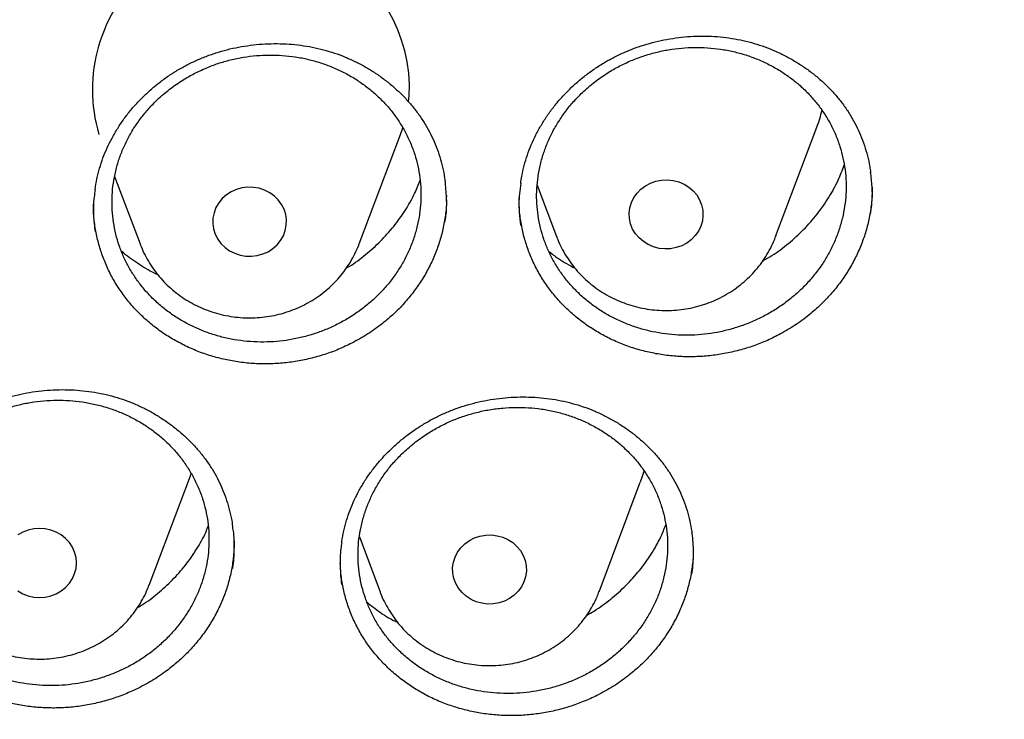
# Model space of a CAD drawing. Header units: millimetres. Extents: x 8 to 1233, y 12 to 1462.
# Tile 53 of 127: x 469.72 to 480.4, y 1263.92 to 1271.51. Entities that reach past the tile are written whole.
import ezdxf

# ---------------------------------------------------------------- set-up
doc = ezdxf.new("R2010")
doc.units = ezdxf.units.MM

msp = doc.modelspace()

# ---------------------------------------------------------------- linework, layer by layer
at = {"color": 7, "linetype": 'Continuous', "lineweight": 30}
for p, q in [((473.403, 1269.08), (473.85, 1270.268)), ((477.92, 1269.159), (478.367, 1270.348)), ((470.751, 1269.813), (471.027, 1269.08)), ((475.334, 1269.717), (475.544, 1269.159)), ((474.35, 1269.605), (474.35, 1269.592)), ((477.92, 1269.159), (477.916, 1269.149)), ((471.125, 1265.377), (471.572, 1266.565)), ((471.572, 1266.565), (471.581, 1266.591)), ((476.005, 1265.306), (476.452, 1266.494)), ((473.405, 1265.901), (473.629, 1265.306))]:
    msp.add_line(p, q, dxfattribs=at)
at = {"color": 7, "linetype": 'Continuous', "lineweight": 30, "flags": 128}
for points in [[(473.938, 1270.627), (473.944, 1270.688), (473.949, 1270.809)], [(473.85, 1270.268), (473.872, 1270.33), (473.877, 1270.344)], [(477.108, 1269.272), (477.082, 1269.219), (477.047, 1269.17), (477.005, 1269.126), (476.956, 1269.09), (476.901, 1269.061), (476.842, 1269.04), (476.781, 1269.028), (476.718, 1269.026), (476.656, 1269.032), (476.595, 1269.048), (476.538, 1269.073), (476.486, 1269.105), (476.439, 1269.145), (476.4, 1269.191), (476.369, 1269.242), (476.347, 1269.297), (476.335, 1269.355), (476.332, 1269.414), (476.339, 1269.472), (476.356, 1269.529), (476.382, 1269.583), (476.417, 1269.632), (476.459, 1269.675), (476.508, 1269.712), (476.563, 1269.741), (476.622, 1269.762), (476.683, 1269.773), (476.746, 1269.776), (476.808, 1269.769), (476.869, 1269.753), (476.926, 1269.729), (476.978, 1269.697), (477.024, 1269.657), (477.064, 1269.611), (477.094, 1269.559), (477.116, 1269.504), (477.129, 1269.447), (477.132, 1269.388), (477.125, 1269.329), (477.108, 1269.272)], [(471.85, 1269.474), (471.829, 1269.418), (471.817, 1269.36), (471.816, 1269.301), (471.824, 1269.243), (471.842, 1269.187), (471.869, 1269.133), (471.904, 1269.085), (471.948, 1269.042), (471.997, 1269.006), (472.053, 1268.978), (472.112, 1268.959), (472.173, 1268.948), (472.236, 1268.946), (472.298, 1268.954), (472.359, 1268.971), (472.415, 1268.996), (472.467, 1269.029), (472.512, 1269.07), (472.551, 1269.117), (472.581, 1269.168), (472.602, 1269.224), (472.613, 1269.282), (472.615, 1269.341), (472.606, 1269.399), (472.589, 1269.456), (472.562, 1269.509), (472.526, 1269.557), (472.483, 1269.6), (472.433, 1269.636), (472.378, 1269.664), (472.319, 1269.684), (472.257, 1269.694), (472.194, 1269.696), (472.132, 1269.688), (472.072, 1269.671), (472.015, 1269.646), (471.963, 1269.613), (471.918, 1269.572), (471.88, 1269.525), (471.85, 1269.474)], [(476.493, 1266.62), (476.474, 1266.556), (476.452, 1266.494)], [(469.701, 1265.315), (469.755, 1265.284), (469.813, 1265.261), (469.874, 1265.247), (469.937, 1265.243), (469.999, 1265.247), (470.06, 1265.261), (470.118, 1265.284), (470.172, 1265.315), (470.219, 1265.353), (470.26, 1265.398), (470.293, 1265.448), (470.317, 1265.502), (470.332, 1265.559), (470.337, 1265.618), (470.332, 1265.677), (470.317, 1265.734), (470.293, 1265.789), (470.26, 1265.839), (470.219, 1265.884), (470.172, 1265.922), (470.118, 1265.953), (470.06, 1265.975), (469.999, 1265.989), (469.937, 1265.993), (469.874, 1265.989), (469.813, 1265.975), (469.755, 1265.953), (469.701, 1265.922)], [(475.163, 1265.36), (475.127, 1265.311), (475.084, 1265.268), (475.034, 1265.232), (474.979, 1265.204), (474.92, 1265.185), (474.858, 1265.174), (474.796, 1265.172), (474.733, 1265.18), (474.673, 1265.197), (474.617, 1265.222), (474.565, 1265.256), (474.519, 1265.296), (474.481, 1265.343), (474.451, 1265.395), (474.43, 1265.45), (474.419, 1265.508), (474.417, 1265.567), (474.425, 1265.625), (474.443, 1265.682), (474.47, 1265.735), (474.506, 1265.783), (474.549, 1265.826), (474.599, 1265.862), (474.654, 1265.89), (474.713, 1265.91), (474.775, 1265.92), (474.838, 1265.922), (474.9, 1265.914), (474.96, 1265.898), (475.017, 1265.872), (475.068, 1265.839), (475.114, 1265.798), (475.152, 1265.752), (475.182, 1265.7), (475.203, 1265.644), (475.214, 1265.586), (475.216, 1265.528), (475.208, 1265.469), (475.19, 1265.413), (475.163, 1265.36)]]:
    msp.add_lwpolyline(points, dxfattribs=at)
at = {"color": 7, "linetype": 'Continuous', "lineweight": 30}
for centre, radius, start, end in [((472.23, 1270.752), 1.72, 1.9004, 196.3605), ((476.917, 1270.893), 1.549, 339.3726, 346.5357)]:
    msp.add_arc(centre, radius, start, end, dxfattribs=at)
for points, knots in [([(417.449, 1280.838), (417.446, 1280.803), (417.442, 1280.732), (417.435, 1280.615), (417.429, 1280.49), (417.421, 1280.359), (417.412, 1280.218), (417.405, 1280.067), (417.396, 1279.888), (417.387, 1279.679), (417.379, 1279.439), (417.372, 1279.15), (417.367, 1278.808), (417.366, 1278.409), (417.37, 1277.982), (417.383, 1277.493), (417.406, 1276.951), (417.442, 1276.366), (417.489, 1275.778), (417.547, 1275.193), (417.617, 1274.61), (417.711, 1273.929), (417.837, 1273.152), (418.004, 1272.282), (418.156, 1271.593), (418.279, 1271.082), (418.364, 1270.747), (418.452, 1270.418), (418.539, 1270.103), (418.623, 1269.811), (418.701, 1269.546), (418.775, 1269.307), (418.842, 1269.095), (418.902, 1268.908), (418.955, 1268.748), (419, 1268.613), (419.036, 1268.505), (419.067, 1268.416), (419.096, 1268.33), (419.131, 1268.231), (419.173, 1268.112), (419.227, 1267.962), (419.293, 1267.778), (419.375, 1267.559), (419.469, 1267.311), (419.578, 1267.034), (419.699, 1266.733), (419.829, 1266.419), (420.043, 1265.92), (420.345, 1265.253), (420.733, 1264.458), (421.119, 1263.718), (421.5, 1263.031), (421.892, 1262.362), (422.333, 1261.648), (422.831, 1260.888), (423.393, 1260.084), (423.98, 1259.296), (424.516, 1258.618), (424.997, 1258.039), (425.419, 1257.551), (425.864, 1257.056), (426.333, 1256.555), (426.792, 1256.085), (427.237, 1255.646), (427.665, 1255.238), (428.111, 1254.829), (428.572, 1254.42), (428.987, 1254.066), (429.341, 1253.773), (429.623, 1253.544), (429.887, 1253.335), (430.131, 1253.145), (430.356, 1252.973), (430.568, 1252.813), (430.765, 1252.667), (430.945, 1252.536), (431.081, 1252.438), (431.177, 1252.369), (431.235, 1252.328), (431.285, 1252.292), (431.341, 1252.253), (431.417, 1252.199), (431.517, 1252.13), (431.639, 1252.045), (431.785, 1251.945), (431.952, 1251.831), (432.232, 1251.644), (432.62, 1251.391), (433.116, 1251.079), (433.626, 1250.769), (434.149, 1250.464), (434.686, 1250.162), (435.271, 1249.848), (435.906, 1249.522), (436.592, 1249.187), (437.291, 1248.865), (438.063, 1248.529), (438.902, 1248.189), (439.807, 1247.849), (440.706, 1247.539), (441.599, 1247.257), (442.485, 1247.002), (443.362, 1246.773), (444.234, 1246.567), (445.148, 1246.375), (446.108, 1246.199), (447.115, 1246.042), (448.127, 1245.913), (449.142, 1245.812), (450.16, 1245.739), (451.179, 1245.694), (452.2, 1245.677), (453.22, 1245.688), (454.24, 1245.728), (455.258, 1245.796), (456.274, 1245.891), (457.287, 1246.015), (458.298, 1246.166), (459.301, 1246.345), (460.295, 1246.55), (461.281, 1246.782), (462.264, 1247.042), (463.173, 1247.31), (464.009, 1247.579), (464.779, 1247.845), (465.553, 1248.134), (466.339, 1248.447), (467.137, 1248.788), (467.945, 1249.156), (468.757, 1249.552), (469.573, 1249.975), (470.234, 1250.34), (470.737, 1250.631), (471.075, 1250.831), (471.393, 1251.024), (471.688, 1251.207), (471.96, 1251.38), (472.211, 1251.541), (472.439, 1251.692), (472.647, 1251.831), (472.831, 1251.956), (472.992, 1252.066), (473.13, 1252.162), (473.249, 1252.246), (473.344, 1252.313), (473.426, 1252.372), (473.508, 1252.43), (473.604, 1252.499), (473.726, 1252.588), (473.876, 1252.698), (474.053, 1252.829), (474.248, 1252.976), (474.453, 1253.133), (474.664, 1253.297), (474.942, 1253.516), (475.288, 1253.795), (475.705, 1254.143), (476.137, 1254.516), (476.583, 1254.914), (477.042, 1255.339), (477.465, 1255.746), (477.85, 1256.129), (478.19, 1256.477), (478.52, 1256.825), (478.835, 1257.167), (479.134, 1257.499), (479.431, 1257.84), (479.726, 1258.187), (480.017, 1258.539), (480.287, 1258.875), (480.539, 1259.197), (480.773, 1259.504), (480.99, 1259.795), (481.189, 1260.067), (481.376, 1260.329), (481.562, 1260.594), (481.757, 1260.879), (481.965, 1261.189), (482.184, 1261.524), (482.414, 1261.887), (482.654, 1262.276), (482.903, 1262.693), (483.139, 1263.104), (483.362, 1263.505), (483.571, 1263.892), (483.781, 1264.294), (483.984, 1264.698), (484.192, 1265.127), (484.399, 1265.57), (484.602, 1266.024), (484.784, 1266.45), (484.948, 1266.848), (485.094, 1267.216), (485.224, 1267.555), (485.32, 1267.815), (485.387, 1268), (485.428, 1268.114), (485.462, 1268.21), (485.488, 1268.287), (485.51, 1268.348), (485.531, 1268.41), (485.557, 1268.486), (485.592, 1268.587), (485.633, 1268.712), (485.691, 1268.885), (485.761, 1269.104), (485.844, 1269.367), (485.929, 1269.647), (486.016, 1269.943), (486.108, 1270.269), (486.204, 1270.625), (486.304, 1271.013), (486.403, 1271.422), (486.501, 1271.851), (486.597, 1272.302), (486.69, 1272.773), (486.78, 1273.263), (486.874, 1273.838), (486.967, 1274.483), (487.052, 1275.186), (487.119, 1275.866), (487.169, 1276.523), (487.204, 1277.158), (487.226, 1277.768), (487.234, 1278.284), (487.234, 1278.709), (487.23, 1279.05), (487.222, 1279.377), (487.213, 1279.685), (487.201, 1279.968), (487.189, 1280.223), (487.177, 1280.45), (487.164, 1280.652), (487.155, 1280.779), (487.151, 1280.838)], [0, 0, 0, 0, 0.000951, 0.00193, 0.003036, 0.004253, 0.00557, 0.006974, 0.008466, 0.010552, 0.012788, 0.015174, 0.018604, 0.022304, 0.026272, 0.03051, 0.035893, 0.041374, 0.046842, 0.052297, 0.05774, 0.063171, 0.071403, 0.079606, 0.08778, 0.090983, 0.094182, 0.097376, 0.100428, 0.103231, 0.105785, 0.10809, 0.110147, 0.111955, 0.113514, 0.114824, 0.115886, 0.11666, 0.117435, 0.118394, 0.119556, 0.120935, 0.1228, 0.124954, 0.127398, 0.13013, 0.133153, 0.136345, 0.139516, 0.148103, 0.156499, 0.163834, 0.171017, 0.178053, 0.185051, 0.193961, 0.202877, 0.211797, 0.220722, 0.226386, 0.232222, 0.238233, 0.244421, 0.250785, 0.255992, 0.261311, 0.266742, 0.272285, 0.27791, 0.281398, 0.284646, 0.287656, 0.290428, 0.29296, 0.295254, 0.297539, 0.299525, 0.301212, 0.30203, 0.302668, 0.303133, 0.303663, 0.304513, 0.305603, 0.306931, 0.308499, 0.310306, 0.312352, 0.317473, 0.322688, 0.327986, 0.333366, 0.338829, 0.344373, 0.351014, 0.357768, 0.364616, 0.371408, 0.380055, 0.388561, 0.396927, 0.405153, 0.413239, 0.421184, 0.429005, 0.436806, 0.445722, 0.454637, 0.463552, 0.472466, 0.481381, 0.490295, 0.499209, 0.508124, 0.517038, 0.525953, 0.534867, 0.543782, 0.552713, 0.561687, 0.570523, 0.5794, 0.588317, 0.597276, 0.604345, 0.611477, 0.618749, 0.626162, 0.633856, 0.641696, 0.649684, 0.657818, 0.6661, 0.66977, 0.673275, 0.676573, 0.679664, 0.682548, 0.68518, 0.687612, 0.689845, 0.691879, 0.693551, 0.69506, 0.69637, 0.697452, 0.698185, 0.699064, 0.700127, 0.701374, 0.703099, 0.705086, 0.707304, 0.709618, 0.712011, 0.714483, 0.719094, 0.723957, 0.729073, 0.73444, 0.74006, 0.745932, 0.750271, 0.754723, 0.759079, 0.763274, 0.767308, 0.77118, 0.775537, 0.779669, 0.783577, 0.787261, 0.790789, 0.794084, 0.797145, 0.799974, 0.80285, 0.805987, 0.809384, 0.813035, 0.816945, 0.821115, 0.825545, 0.830235, 0.834102, 0.838129, 0.842317, 0.846532, 0.850561, 0.855429, 0.859991, 0.864249, 0.8682, 0.871847, 0.875187, 0.878223, 0.879511, 0.880626, 0.881559, 0.88231, 0.882879, 0.883358, 0.884118, 0.885104, 0.886317, 0.887757, 0.890141, 0.892692, 0.895393, 0.898241, 0.901239, 0.90476, 0.908466, 0.912357, 0.916434, 0.920696, 0.925143, 0.929775, 0.934543, 0.941328, 0.94789, 0.954228, 0.960343, 0.966236, 0.971905, 0.977351, 0.980594, 0.983753, 0.986827, 0.989704, 0.992312, 0.994612, 0.996657, 0.99845, 1, 1, 1, 1]), ([(420.062, 1274.36), (420.064, 1274.346), (420.086, 1274.167), (420.138, 1273.824), (420.218, 1273.333), (420.308, 1272.842), (420.405, 1272.353), (420.512, 1271.866), (420.626, 1271.381), (420.749, 1270.897), (420.881, 1270.415), (421.02, 1269.935), (421.169, 1269.457), (421.325, 1268.982), (421.49, 1268.509), (421.662, 1268.039), (421.843, 1267.572), (422.032, 1267.107), (422.229, 1266.645), (422.435, 1266.187), (422.648, 1265.731), (422.868, 1265.279), (423.097, 1264.83), (423.334, 1264.385), (423.578, 1263.944), (423.83, 1263.506), (424.089, 1263.072), (424.356, 1262.643), (424.63, 1262.217), (424.912, 1261.796), (425.201, 1261.379), (425.497, 1260.966), (425.801, 1260.559), (426.111, 1260.155), (426.428, 1259.757), (426.753, 1259.363), (427.084, 1258.975), (427.421, 1258.592), (427.766, 1258.213), (428.116, 1257.841), (428.474, 1257.473), (428.837, 1257.111), (429.207, 1256.755), (429.583, 1256.405), (429.965, 1256.06), (430.353, 1255.721), (430.747, 1255.388), (431.147, 1255.061), (431.552, 1254.741), (431.962, 1254.426), (432.379, 1254.118), (432.8, 1253.816), (433.227, 1253.521), (433.658, 1253.233), (434.095, 1252.951), (434.536, 1252.675), (434.983, 1252.407), (435.433, 1252.145), (435.889, 1251.891), (436.348, 1251.643), (436.812, 1251.402), (437.28, 1251.169), (437.752, 1250.942), (438.228, 1250.723), (438.708, 1250.512), (439.191, 1250.307), (439.677, 1250.11), (440.168, 1249.921), (440.661, 1249.739), (441.157, 1249.565), (441.657, 1249.398), (442.159, 1249.239), (442.664, 1249.088), (443.171, 1248.944), (443.681, 1248.808), (444.193, 1248.68), (444.707, 1248.56), (445.224, 1248.448), (445.742, 1248.343), (446.262, 1248.247), (446.784, 1248.159), (447.307, 1248.078), (447.831, 1248.006), (448.357, 1247.941), (448.883, 1247.885), (449.411, 1247.837), (449.939, 1247.797), (450.468, 1247.765), (450.997, 1247.741), (451.527, 1247.725), (452.057, 1247.717), (452.587, 1247.717), (453.117, 1247.726), (453.647, 1247.742), (454.176, 1247.767), (454.705, 1247.8), (455.233, 1247.841), (455.76, 1247.889), (456.287, 1247.946), (456.812, 1248.012), (457.337, 1248.085), (457.86, 1248.166), (458.381, 1248.255), (458.901, 1248.352), (459.419, 1248.457), (459.935, 1248.57), (460.449, 1248.691), (460.961, 1248.819), (461.471, 1248.956), (461.978, 1249.1), (462.483, 1249.252), (462.985, 1249.412), (463.484, 1249.579), (463.98, 1249.754), (464.473, 1249.937), (464.963, 1250.127), (465.449, 1250.324), (465.932, 1250.529), (466.412, 1250.741), (466.887, 1250.961), (467.359, 1251.188), (467.827, 1251.422), (468.29, 1251.663), (468.749, 1251.911), (469.204, 1252.167), (469.655, 1252.429), (470.101, 1252.698), (470.542, 1252.974), (470.978, 1253.256), (471.409, 1253.546), (471.835, 1253.841), (472.256, 1254.144), (472.672, 1254.452), (473.082, 1254.767), (473.487, 1255.088), (473.886, 1255.416), (474.279, 1255.749), (474.667, 1256.088), (475.048, 1256.434), (475.424, 1256.785), (475.793, 1257.141), (476.156, 1257.504), (476.513, 1257.872), (476.863, 1258.245), (477.207, 1258.624), (477.544, 1259.007), (477.875, 1259.396), (478.198, 1259.79), (478.515, 1260.189), (478.825, 1260.593), (479.128, 1261.001), (479.423, 1261.414), (479.712, 1261.831), (479.993, 1262.253), (480.267, 1262.679), (480.533, 1263.109), (480.792, 1263.543), (481.043, 1263.981), (481.286, 1264.423), (481.522, 1264.868), (481.75, 1265.317), (481.971, 1265.77), (482.183, 1266.225), (482.387, 1266.684), (482.584, 1267.146), (482.772, 1267.611), (482.952, 1268.079), (483.125, 1268.549), (483.288, 1269.022), (483.444, 1269.498), (483.592, 1269.976), (483.731, 1270.456), (483.861, 1270.938), (483.984, 1271.422), (484.098, 1271.907), (484.203, 1272.395), (484.3, 1272.884), (484.389, 1273.374), (484.468, 1273.866), (484.526, 1274.255), (484.554, 1274.48), (484.561, 1274.54)], [0, 0, 0, 0, 0.000487, 0.006121, 0.011754, 0.017387, 0.023021, 0.028654, 0.034288, 0.039922, 0.045555, 0.051189, 0.056822, 0.062456, 0.06809, 0.073724, 0.079357, 0.084991, 0.090625, 0.096259, 0.101893, 0.107527, 0.113161, 0.118796, 0.12443, 0.130064, 0.135698, 0.141333, 0.146967, 0.152602, 0.158236, 0.163871, 0.169506, 0.17514, 0.180775, 0.18641, 0.192045, 0.19768, 0.203315, 0.20895, 0.214585, 0.22022, 0.225855, 0.23149, 0.237126, 0.242761, 0.248397, 0.254032, 0.259668, 0.265303, 0.270939, 0.276574, 0.28221, 0.287846, 0.293482, 0.299117, 0.304753, 0.310389, 0.316025, 0.321661, 0.327297, 0.332933, 0.338569, 0.344205, 0.349841, 0.355478, 0.361114, 0.36675, 0.372386, 0.378023, 0.383659, 0.389295, 0.394932, 0.400568, 0.406204, 0.411841, 0.417477, 0.423114, 0.42875, 0.434387, 0.440023, 0.44566, 0.451296, 0.456933, 0.462569, 0.468206, 0.473842, 0.479479, 0.485115, 0.490752, 0.496388, 0.502025, 0.507662, 0.513298, 0.518935, 0.524571, 0.530208, 0.535845, 0.541481, 0.547118, 0.552754, 0.558391, 0.564027, 0.569664, 0.5753, 0.580937, 0.586573, 0.59221, 0.597846, 0.603483, 0.609119, 0.614756, 0.620392, 0.626028, 0.631665, 0.637301, 0.642937, 0.648574, 0.65421, 0.659846, 0.665482, 0.671118, 0.676754, 0.682391, 0.688027, 0.693663, 0.699299, 0.704935, 0.710571, 0.716206, 0.721842, 0.727478, 0.733114, 0.73875, 0.744385, 0.750021, 0.755656, 0.761292, 0.766927, 0.772563, 0.778198, 0.783834, 0.789469, 0.795104, 0.800739, 0.806374, 0.812009, 0.817644, 0.823279, 0.828914, 0.834549, 0.840184, 0.845819, 0.851453, 0.857088, 0.862722, 0.868357, 0.873991, 0.879626, 0.88526, 0.890894, 0.896529, 0.902163, 0.907797, 0.913431, 0.919065, 0.924699, 0.930333, 0.935967, 0.9416, 0.947234, 0.952868, 0.958502, 0.964135, 0.969769, 0.975403, 0.981036, 0.98667, 0.992303, 0.997937, 1, 1, 1, 1]), ([(476.142, 1271.093), (476.161, 1271.103), (476.216, 1271.131), (476.312, 1271.175), (476.431, 1271.22), (476.552, 1271.258), (476.677, 1271.289), (476.804, 1271.312), (476.933, 1271.328), (477.062, 1271.336), (477.191, 1271.336), (477.319, 1271.328), (477.445, 1271.312), (477.568, 1271.288), (477.688, 1271.257), (477.805, 1271.219), (477.92, 1271.173), (478.031, 1271.119), (478.139, 1271.058), (478.243, 1270.99), (478.343, 1270.916), (478.436, 1270.835), (478.523, 1270.75), (478.602, 1270.659), (478.674, 1270.565), (478.738, 1270.467), (478.794, 1270.365), (478.842, 1270.259), (478.884, 1270.149), (478.916, 1270.036), (478.939, 1269.938), (478.947, 1269.877), (478.949, 1269.856)], [0, 0, 0, 0, 0.017018, 0.050723, 0.084605, 0.118745, 0.153108, 0.187649, 0.222307, 0.257012, 0.291671, 0.326209, 0.360563, 0.394683, 0.428521, 0.46219, 0.496173, 0.530563, 0.565283, 0.60024, 0.63533, 0.670436, 0.705419, 0.740181, 0.77464, 0.808737, 0.842553, 0.876713, 0.911211, 0.945997, 0.981001, 1, 1, 1, 1]), ([(471.557, 1271.033), (471.576, 1271.043), (471.632, 1271.07), (471.729, 1271.111), (471.848, 1271.154), (471.97, 1271.189), (472.096, 1271.217), (472.223, 1271.237), (472.352, 1271.25), (472.481, 1271.255), (472.61, 1271.252), (472.738, 1271.241), (472.863, 1271.222), (472.986, 1271.196), (473.106, 1271.162), (473.222, 1271.121), (473.335, 1271.072), (473.446, 1271.016), (473.553, 1270.952), (473.655, 1270.882), (473.753, 1270.805), (473.844, 1270.723), (473.929, 1270.635), (474.007, 1270.543), (474.077, 1270.446), (474.139, 1270.347), (474.193, 1270.243), (474.239, 1270.137), (474.278, 1270.026), (474.308, 1269.912), (474.327, 1269.823), (474.333, 1269.773), (474.334, 1269.761)], [0, 0, 0, 0, 0.017171, 0.051189, 0.085387, 0.119843, 0.154525, 0.189385, 0.224361, 0.259384, 0.294359, 0.32921, 0.363874, 0.398301, 0.432442, 0.46641, 0.500696, 0.535392, 0.570421, 0.60569, 0.641093, 0.676513, 0.711809, 0.746881, 0.781648, 0.816049, 0.850169, 0.884652, 0.91947, 0.954578, 0.989908, 1, 1, 1, 1]), ([(475.824, 1270.723), (475.792, 1270.69), (475.727, 1270.626), (475.641, 1270.52), (475.563, 1270.407), (475.495, 1270.288), (475.439, 1270.166), (475.394, 1270.041), (475.36, 1269.911), (475.337, 1269.78), (475.327, 1269.649), (475.328, 1269.518), (475.342, 1269.387), (475.367, 1269.257), (475.404, 1269.132), (475.452, 1269.01), (475.511, 1268.892), (475.582, 1268.779), (475.661, 1268.673), (475.751, 1268.575), (475.849, 1268.482), (475.957, 1268.399), (476.07, 1268.325), (476.191, 1268.26), (476.318, 1268.205), (476.45, 1268.16), (476.585, 1268.126), (476.723, 1268.102), (476.864, 1268.09), (477.007, 1268.088), (477.148, 1268.098), (477.288, 1268.119), (477.427, 1268.151), (477.563, 1268.194), (477.694, 1268.247), (477.82, 1268.309), (477.942, 1268.382), (478.057, 1268.464), (478.163, 1268.553), (478.261, 1268.65), (478.351, 1268.756), (478.431, 1268.867), (478.501, 1268.983), (478.56, 1269.104), (478.608, 1269.23), (478.645, 1269.359), (478.67, 1269.489), (478.684, 1269.62), (478.685, 1269.752), (478.675, 1269.884), (478.652, 1270.012), (478.619, 1270.139), (478.573, 1270.262), (478.516, 1270.382), (478.449, 1270.495), (478.372, 1270.603), (478.284, 1270.704), (478.188, 1270.798), (478.083, 1270.883), (477.971, 1270.959), (477.852, 1271.027), (477.726, 1271.085), (477.596, 1271.132), (477.462, 1271.169), (477.323, 1271.195), (477.182, 1271.21), (477.041, 1271.214), (476.9, 1271.207), (476.759, 1271.189), (476.619, 1271.16), (476.483, 1271.12), (476.351, 1271.07), (476.222, 1271.009), (476.089, 1270.933), (475.954, 1270.839), (475.867, 1270.762), (475.824, 1270.723)], [0, 0, 0, 0, 0.013221, 0.026442, 0.040046, 0.053651, 0.066872, 0.080093, 0.093698, 0.107303, 0.120522, 0.133742, 0.147345, 0.160949, 0.174172, 0.187395, 0.201002, 0.214609, 0.227839, 0.241069, 0.254684, 0.268298, 0.281536, 0.294773, 0.308396, 0.322018, 0.33526, 0.348503, 0.36213, 0.375758, 0.389, 0.402243, 0.41587, 0.429497, 0.442735, 0.455972, 0.469595, 0.483217, 0.496447, 0.509677, 0.523291, 0.536906, 0.550128, 0.563351, 0.576958, 0.590565, 0.603785, 0.617005, 0.630608, 0.644212, 0.657433, 0.670655, 0.68426, 0.697865, 0.711093, 0.724321, 0.737933, 0.751544, 0.76478, 0.778015, 0.791635, 0.805255, 0.818497, 0.831738, 0.845364, 0.858991, 0.872234, 0.885477, 0.899105, 0.912733, 0.925972, 0.939212, 0.952836, 0.966461, 0.983137, 1, 1, 1, 1]), ([(471.215, 1270.646), (471.183, 1270.614), (471.119, 1270.55), (471.033, 1270.444), (470.955, 1270.332), (470.888, 1270.214), (470.832, 1270.093), (470.787, 1269.968), (470.753, 1269.839), (470.731, 1269.708), (470.721, 1269.577), (470.723, 1269.446), (470.737, 1269.315), (470.762, 1269.186), (470.799, 1269.061), (470.847, 1268.939), (470.907, 1268.821), (470.978, 1268.708), (471.057, 1268.602), (471.147, 1268.503), (471.246, 1268.411), (471.353, 1268.327), (471.467, 1268.253), (471.587, 1268.188), (471.714, 1268.132), (471.846, 1268.087), (471.981, 1268.052), (472.119, 1268.029), (472.26, 1268.016), (472.402, 1268.014), (472.543, 1268.023), (472.682, 1268.044), (472.821, 1268.075), (472.957, 1268.117), (473.088, 1268.169), (473.214, 1268.231), (473.335, 1268.303), (473.449, 1268.384), (473.555, 1268.473), (473.653, 1268.57), (473.743, 1268.674), (473.823, 1268.785), (473.892, 1268.901), (473.95, 1269.021), (473.999, 1269.147), (474.035, 1269.275), (474.06, 1269.404), (474.073, 1269.535), (474.074, 1269.667), (474.063, 1269.798), (474.041, 1269.927), (474.007, 1270.053), (473.961, 1270.176), (473.904, 1270.296), (473.837, 1270.409), (473.76, 1270.516), (473.672, 1270.618), (473.575, 1270.712), (473.47, 1270.797), (473.359, 1270.874), (473.239, 1270.942), (473.113, 1271), (472.983, 1271.048), (472.849, 1271.085), (472.711, 1271.112), (472.57, 1271.127), (472.429, 1271.132), (472.289, 1271.125), (472.147, 1271.108), (472.008, 1271.079), (471.872, 1271.04), (471.74, 1270.99), (471.612, 1270.93), (471.479, 1270.854), (471.344, 1270.761), (471.258, 1270.685), (471.215, 1270.646)], [0, 0, 0, 0, 0.013222, 0.026444, 0.04005, 0.053657, 0.066879, 0.080101, 0.093707, 0.107314, 0.120536, 0.133757, 0.147363, 0.160969, 0.174195, 0.18742, 0.20103, 0.214639, 0.227871, 0.241103, 0.254719, 0.268335, 0.281573, 0.294811, 0.308433, 0.322055, 0.335296, 0.348537, 0.362163, 0.375788, 0.389028, 0.402268, 0.415893, 0.429518, 0.442753, 0.455988, 0.469608, 0.483228, 0.496457, 0.509686, 0.523299, 0.536912, 0.550136, 0.563359, 0.576967, 0.590574, 0.603796, 0.617017, 0.630623, 0.644229, 0.657453, 0.670677, 0.684285, 0.697893, 0.711122, 0.724352, 0.737966, 0.75158, 0.764816, 0.778052, 0.791673, 0.805293, 0.818533, 0.831774, 0.845399, 0.859024, 0.872265, 0.885505, 0.899131, 0.912757, 0.925994, 0.939231, 0.952852, 0.966474, 0.983144, 1, 1, 1, 1]), ([(470.538, 1269.666), (470.538, 1269.667), (470.542, 1269.707), (470.558, 1269.786), (470.586, 1269.901), (470.623, 1270.013), (470.668, 1270.123), (470.721, 1270.23), (470.783, 1270.335), (470.851, 1270.437), (470.928, 1270.536), (471.011, 1270.629), (471.101, 1270.718), (471.196, 1270.801), (471.297, 1270.878), (471.403, 1270.949), (471.49, 1270.999), (471.542, 1271.026), (471.557, 1271.033)], [0, 0, 0, 0, 0.001775, 0.071771, 0.141018, 0.209463, 0.277563, 0.346211, 0.415408, 0.48506, 0.555042, 0.625213, 0.695409, 0.765442, 0.835179, 0.904511, 0.97336, 1, 1, 1, 1]), ([(475.155, 1269.737), (475.159, 1269.763), (475.168, 1269.829), (475.192, 1269.932), (475.226, 1270.045), (475.268, 1270.156), (475.319, 1270.265), (475.378, 1270.371), (475.444, 1270.475), (475.518, 1270.575), (475.599, 1270.671), (475.687, 1270.762), (475.78, 1270.848), (475.879, 1270.927), (475.983, 1271), (476.072, 1271.055), (476.125, 1271.084), (476.142, 1271.093)], [0, 0, 0, 0, 0.0484, 0.119105, 0.188981, 0.258432, 0.32845, 0.399035, 0.470091, 0.541493, 0.613099, 0.684745, 0.756237, 0.827437, 0.898231, 0.968538, 1, 1, 1, 1]), ([(477.78, 1268.896), (477.814, 1268.915), (477.912, 1268.971), (478.062, 1269.084), (478.226, 1269.234), (478.372, 1269.4), (478.497, 1269.579), (478.597, 1269.758), (478.643, 1269.88), (478.664, 1269.935)], [0, 0, 0, 0, 0.08086, 0.238337, 0.395917, 0.554, 0.71158, 0.86924, 1, 1, 1, 1]), ([(478.949, 1269.403), (478.954, 1269.437), (478.969, 1269.536), (478.971, 1269.689), (478.956, 1269.807), (478.95, 1269.86)], [0, 0, 0, 0, 0.217976, 0.653748, 1, 1, 1, 1]), ([(473.266, 1268.82), (473.276, 1268.825), (473.35, 1268.867), (473.474, 1268.963), (473.637, 1269.107), (473.781, 1269.268), (473.905, 1269.442), (474.001, 1269.61), (474.045, 1269.723), (474.064, 1269.771)], [0, 0, 0, 0, 0.026196, 0.195709, 0.365761, 0.535274, 0.704872, 0.875011, 1, 1, 1, 1]), ([(474.333, 1269.315), (474.337, 1269.337), (474.352, 1269.424), (474.355, 1269.575), (474.342, 1269.703), (474.335, 1269.765)], [0, 0, 0, 0, 0.143722, 0.585361, 1, 1, 1, 1]), ([(475.156, 1269.74), (475.15, 1269.701), (475.135, 1269.595), (475.134, 1269.44), (475.149, 1269.326), (475.155, 1269.278)], [0, 0, 0, 0, 0.255654, 0.686804, 1, 1, 1, 1]), ([(470.54, 1269.669), (470.536, 1269.642), (470.52, 1269.548), (470.518, 1269.395), (470.531, 1269.271), (470.538, 1269.213)], [0, 0, 0, 0, 0.180727, 0.616988, 1, 1, 1, 1]), ([(478.967, 1269.695), (478.967, 1269.686), (478.969, 1269.627), (478.96, 1269.516), (478.937, 1269.366), (478.901, 1269.219), (478.852, 1269.075), (478.789, 1268.934), (478.714, 1268.798), (478.628, 1268.669), (478.531, 1268.547), (478.423, 1268.431), (478.294, 1268.316), (478.146, 1268.203), (478.031, 1268.137), (477.973, 1268.103)], [0, 0, 0, 0, 0.013837, 0.093857, 0.173876, 0.25159, 0.329306, 0.409281, 0.489256, 0.566888, 0.644521, 0.724404, 0.804287, 0.901609, 1, 1, 1, 1]), ([(473.323, 1268.003), (473.276, 1267.98), (473.18, 1267.934), (473.028, 1267.879), (472.872, 1267.834), (472.712, 1267.802), (472.551, 1267.783), (472.39, 1267.776), (472.228, 1267.782), (472.067, 1267.801), (471.91, 1267.832), (471.757, 1267.875), (471.608, 1267.931), (471.464, 1267.999), (471.329, 1268.076), (471.202, 1268.164), (471.082, 1268.263), (470.972, 1268.371), (470.874, 1268.487), (470.786, 1268.61), (470.709, 1268.742), (470.645, 1268.879), (470.594, 1269.02), (470.555, 1269.164), (470.531, 1269.312), (470.52, 1269.429), (470.522, 1269.495), (470.522, 1269.511)], [0, 0, 0, 0, 0.040605, 0.081212, 0.122996, 0.16478, 0.205373, 0.245966, 0.287745, 0.329523, 0.370062, 0.410601, 0.452323, 0.494044, 0.534513, 0.574982, 0.616623, 0.658264, 0.69882, 0.739376, 0.781115, 0.822852, 0.863353, 0.903853, 0.945531, 0.98721, 1, 1, 1, 1]), ([(474.35, 1269.558), (474.35, 1269.553), (474.351, 1269.498), (474.339, 1269.392), (474.314, 1269.242), (474.274, 1269.096), (474.222, 1268.953), (474.157, 1268.814), (474.079, 1268.679), (473.99, 1268.553), (473.891, 1268.433), (473.78, 1268.32), (473.649, 1268.208), (473.498, 1268.099), (473.382, 1268.035), (473.323, 1268.003)], [0, 0, 0, 0, 0.007357, 0.087893, 0.168428, 0.246659, 0.324892, 0.4054, 0.485907, 0.564056, 0.642206, 0.722621, 0.803037, 0.900981, 1, 1, 1, 1]), ([(477.973, 1268.103), (477.926, 1268.079), (477.831, 1268.031), (477.681, 1267.972), (477.525, 1267.924), (477.365, 1267.888), (477.205, 1267.865), (477.044, 1267.854), (476.881, 1267.856), (476.72, 1267.871), (476.563, 1267.899), (476.409, 1267.938), (476.258, 1267.99), (476.113, 1268.054), (475.976, 1268.129), (475.847, 1268.214), (475.725, 1268.31), (475.613, 1268.415), (475.511, 1268.529), (475.421, 1268.65), (475.341, 1268.78), (475.274, 1268.915), (475.22, 1269.055), (475.179, 1269.198), (475.151, 1269.346), (475.137, 1269.474), (475.138, 1269.552), (475.138, 1269.579)], [0, 0, 0, 0, 0.04021, 0.080421, 0.121798, 0.163174, 0.203387, 0.243601, 0.284989, 0.326377, 0.366544, 0.406712, 0.448051, 0.48939, 0.529488, 0.569587, 0.610848, 0.652108, 0.692287, 0.732465, 0.773815, 0.815165, 0.855277, 0.895389, 0.936669, 0.977949, 1, 1, 1, 1]), ([(471.027, 1269.084), (471.03, 1269.073), (471.045, 1269.03), (471.08, 1268.958), (471.129, 1268.87), (471.186, 1268.786), (471.25, 1268.706), (471.321, 1268.632), (471.398, 1268.564), (471.481, 1268.502), (471.568, 1268.447), (471.661, 1268.399), (471.757, 1268.359), (471.856, 1268.326), (471.958, 1268.302), (472.062, 1268.285), (472.166, 1268.277), (472.272, 1268.278), (472.377, 1268.286), (472.481, 1268.303), (472.583, 1268.329), (472.682, 1268.362), (472.779, 1268.404), (472.871, 1268.453), (472.959, 1268.509), (473.042, 1268.572), (473.119, 1268.641), (473.189, 1268.717), (473.253, 1268.798), (473.31, 1268.883), (473.358, 1268.973), (473.389, 1269.039), (473.402, 1269.077), (473.403, 1269.082)], [0, 0, 0, 0, 0.0117553, 0.0451732, 0.0786285, 0.1121306, 0.1456873, 0.1793042, 0.212985, 0.2467312, 0.2805425, 0.3144167, 0.3483502, 0.3823385, 0.4163758, 0.4504558, 0.4845716, 0.5187158, 0.5528805, 0.587055, 0.6212309, 0.6553991, 0.6895505, 0.7236759, 0.7577659, 0.7918117, 0.8258051, 0.8597391, 0.893608, 0.9274081, 0.961138, 0.9947983, 1, 1, 1, 1]), ([(475.545, 1269.159), (475.549, 1269.149), (475.563, 1269.107), (475.597, 1269.037), (475.646, 1268.948), (475.704, 1268.864), (475.768, 1268.785), (475.839, 1268.711), (475.916, 1268.643), (475.999, 1268.581), (476.086, 1268.526), (476.178, 1268.479), (476.275, 1268.438), (476.374, 1268.406), (476.476, 1268.381), (476.58, 1268.365), (476.684, 1268.357), (476.79, 1268.357), (476.895, 1268.366), (476.999, 1268.383), (477.101, 1268.409), (477.2, 1268.442), (477.296, 1268.484), (477.389, 1268.533), (477.477, 1268.589), (477.559, 1268.652), (477.636, 1268.722), (477.707, 1268.797), (477.771, 1268.878), (477.827, 1268.964), (477.876, 1269.054), (477.903, 1269.117), (477.916, 1269.148)], [0, 0, 0, 0, 0.010447, 0.04408, 0.077751, 0.11147, 0.145243, 0.179077, 0.212976, 0.24694, 0.280969, 0.315062, 0.349215, 0.383423, 0.41768, 0.45198, 0.486315, 0.52068, 0.555065, 0.589459, 0.623855, 0.658243, 0.692614, 0.726959, 0.761268, 0.795532, 0.829744, 0.863895, 0.897982, 0.931998, 0.965945, 1, 1, 1, 1]), ([(471.222, 1268.743), (471.21, 1268.749), (471.131, 1268.784), (471, 1268.869), (470.879, 1268.95), (470.826, 1269.001), (470.824, 1269.003)], [0, 0, 0, 0, 0.084551, 0.533947, 0.981914, 1, 1, 1, 1]), ([(475.46, 1268.999), (475.494, 1268.972), (475.582, 1268.903), (475.683, 1268.849), (475.745, 1268.816)], [0, 0, 0, 0, 0.38475, 1, 1, 1, 1]), ([(469.315, 1267.312), (469.334, 1267.321), (469.392, 1267.346), (469.49, 1267.384), (469.61, 1267.421), (469.734, 1267.452), (469.86, 1267.475), (469.988, 1267.491), (470.117, 1267.499), (470.247, 1267.499), (470.375, 1267.492), (470.502, 1267.476), (470.627, 1267.453), (470.749, 1267.423), (470.867, 1267.385), (470.981, 1267.34), (471.092, 1267.287), (471.2, 1267.227), (471.304, 1267.16), (471.404, 1267.087), (471.498, 1267.007), (471.587, 1266.922), (471.668, 1266.831), (471.742, 1266.737), (471.808, 1266.639), (471.866, 1266.537), (471.916, 1266.433), (471.958, 1266.325), (471.992, 1266.213), (472.017, 1266.11), (472.026, 1266.044), (472.03, 1266.017)], [0, 0, 0, 0, 0.017533, 0.052245, 0.087141, 0.122302, 0.157694, 0.193269, 0.228964, 0.264709, 0.300404, 0.335975, 0.371356, 0.406495, 0.441343, 0.476015, 0.511014, 0.546435, 0.582199, 0.618212, 0.654365, 0.690541, 0.726595, 0.762425, 0.797948, 0.833101, 0.86797, 0.903205, 0.938786, 0.974663, 1, 1, 1, 1]), ([(468.909, 1266.9), (468.877, 1266.868), (468.813, 1266.805), (468.728, 1266.699), (468.651, 1266.587), (468.584, 1266.47), (468.529, 1266.349), (468.485, 1266.225), (468.451, 1266.096), (468.43, 1265.966), (468.421, 1265.836), (468.423, 1265.706), (468.437, 1265.576), (468.464, 1265.447), (468.502, 1265.323), (468.55, 1265.202), (468.611, 1265.085), (468.682, 1264.973), (468.762, 1264.868), (468.852, 1264.769), (468.952, 1264.678), (469.059, 1264.595), (469.174, 1264.521), (469.294, 1264.457), (469.422, 1264.402), (469.554, 1264.357), (469.69, 1264.323), (469.827, 1264.3), (469.969, 1264.287), (470.111, 1264.286), (470.252, 1264.295), (470.391, 1264.316), (470.53, 1264.347), (470.666, 1264.39), (470.796, 1264.442), (470.922, 1264.503), (471.043, 1264.575), (471.157, 1264.656), (471.262, 1264.745), (471.359, 1264.841), (471.448, 1264.946), (471.528, 1265.056), (471.596, 1265.171), (471.655, 1265.291), (471.702, 1265.416), (471.738, 1265.544), (471.762, 1265.672), (471.774, 1265.802), (471.775, 1265.933), (471.764, 1266.064), (471.74, 1266.192), (471.706, 1266.317), (471.659, 1266.44), (471.601, 1266.559), (471.533, 1266.671), (471.456, 1266.778), (471.367, 1266.879), (471.27, 1266.972), (471.165, 1267.056), (471.052, 1267.132), (470.932, 1267.2), (470.806, 1267.257), (470.676, 1267.304), (470.542, 1267.341), (470.403, 1267.367), (470.262, 1267.382), (470.121, 1267.386), (469.981, 1267.379), (469.839, 1267.362), (469.7, 1267.333), (469.564, 1267.293), (469.433, 1267.244), (469.305, 1267.184), (469.172, 1267.108), (469.038, 1267.016), (468.952, 1266.939), (468.909, 1266.9)], [0, 0, 0, 0, 0.013222, 0.026444, 0.04005, 0.053656, 0.066877, 0.080099, 0.093705, 0.107311, 0.120535, 0.133759, 0.147366, 0.160974, 0.174204, 0.187433, 0.201046, 0.21466, 0.227896, 0.241132, 0.254752, 0.268372, 0.281612, 0.294852, 0.308477, 0.322102, 0.335343, 0.348584, 0.36221, 0.375835, 0.389072, 0.40231, 0.415932, 0.429554, 0.442785, 0.456016, 0.469632, 0.483248, 0.496472, 0.509697, 0.523307, 0.536916, 0.550138, 0.56336, 0.576966, 0.590571, 0.603794, 0.617017, 0.630623, 0.64423, 0.657458, 0.670685, 0.684296, 0.697908, 0.711142, 0.724376, 0.737994, 0.751612, 0.764851, 0.77809, 0.791714, 0.805338, 0.818579, 0.83182, 0.845446, 0.859072, 0.872311, 0.88555, 0.899173, 0.912797, 0.92603, 0.939263, 0.952881, 0.966499, 0.983156, 1, 1, 1, 1]), ([(474.254, 1267.208), (474.273, 1267.217), (474.329, 1267.244), (474.427, 1267.284), (474.546, 1267.325), (474.669, 1267.359), (474.795, 1267.386), (474.922, 1267.406), (475.051, 1267.417), (475.18, 1267.421), (475.309, 1267.417), (475.437, 1267.406), (475.562, 1267.386), (475.684, 1267.359), (475.803, 1267.325), (475.919, 1267.283), (476.032, 1267.234), (476.141, 1267.177), (476.247, 1267.113), (476.349, 1267.043), (476.445, 1266.966), (476.536, 1266.883), (476.619, 1266.795), (476.696, 1266.703), (476.765, 1266.607), (476.825, 1266.507), (476.878, 1266.404), (476.923, 1266.298), (476.96, 1266.187), (476.989, 1266.074), (477.006, 1265.992), (477.01, 1265.949), (477.011, 1265.944)], [0, 0, 0, 0, 0.0172786, 0.0514755, 0.0858539, 0.120494, 0.1553633, 0.1904136, 0.2255837, 0.2608036, 0.2959777, 0.3310299, 0.3658962, 0.4005259, 0.4348707, 0.4690441, 0.5035405, 0.5384519, 0.573701, 0.6091944, 0.6448264, 0.6804804, 0.7160137, 0.751327, 0.7863377, 0.8209847, 0.8553494, 0.8900592, 0.925117, 0.9604661, 0.9960371, 1, 1, 1, 1]), ([(473.883, 1266.818), (473.851, 1266.785), (473.786, 1266.721), (473.7, 1266.616), (473.623, 1266.503), (473.555, 1266.385), (473.5, 1266.264), (473.455, 1266.139), (473.421, 1266.01), (473.399, 1265.88), (473.389, 1265.749), (473.391, 1265.619), (473.405, 1265.489), (473.431, 1265.36), (473.468, 1265.236), (473.517, 1265.114), (473.576, 1264.997), (473.647, 1264.885), (473.727, 1264.78), (473.817, 1264.682), (473.916, 1264.59), (474.024, 1264.507), (474.138, 1264.434), (474.259, 1264.37), (474.386, 1264.315), (474.519, 1264.27), (474.654, 1264.237), (474.792, 1264.214), (474.933, 1264.202), (475.076, 1264.201), (475.217, 1264.211), (475.357, 1264.232), (475.496, 1264.264), (475.632, 1264.306), (475.763, 1264.359), (475.889, 1264.421), (476.01, 1264.494), (476.125, 1264.575), (476.231, 1264.665), (476.328, 1264.761), (476.418, 1264.866), (476.498, 1264.977), (476.567, 1265.093), (476.626, 1265.213), (476.674, 1265.338), (476.71, 1265.467), (476.735, 1265.596), (476.748, 1265.726), (476.749, 1265.857), (476.738, 1265.988), (476.715, 1266.116), (476.681, 1266.242), (476.635, 1266.365), (476.578, 1266.483), (476.51, 1266.596), (476.433, 1266.703), (476.344, 1266.803), (476.247, 1266.897), (476.142, 1266.981), (476.03, 1267.057), (475.91, 1267.124), (475.784, 1267.181), (475.654, 1267.228), (475.519, 1267.264), (475.381, 1267.29), (475.24, 1267.305), (475.099, 1267.308), (474.958, 1267.301), (474.816, 1267.283), (474.676, 1267.253), (474.541, 1267.214), (474.409, 1267.164), (474.28, 1267.103), (474.147, 1267.027), (474.012, 1266.933), (473.926, 1266.856), (473.883, 1266.818)], [0, 0, 0, 0, 0.0132197, 0.0264395, 0.0400433, 0.0536471, 0.0668668, 0.0800865, 0.0936903, 0.107294, 0.1205149, 0.1337358, 0.1473404, 0.1609451, 0.1741717, 0.1873983, 0.2010087, 0.2146191, 0.2278535, 0.241088, 0.2547065, 0.268325, 0.2815659, 0.2948068, 0.3084322, 0.3220577, 0.3353009, 0.3485441, 0.3621722, 0.3758003, 0.3890406, 0.4022809, 0.4159062, 0.4295316, 0.4427651, 0.4559986, 0.469617, 0.4832354, 0.4964611, 0.5096869, 0.5232972, 0.5369075, 0.5501279, 0.5633484, 0.576953, 0.5905576, 0.6037776, 0.6169975, 0.6306013, 0.6442051, 0.6574295, 0.670654, 0.6842622, 0.6978704, 0.7111024, 0.7243343, 0.7379503, 0.7515662, 0.7648054, 0.7780447, 0.7916683, 0.8052919, 0.8185349, 0.8317779, 0.8454058, 0.8590336, 0.8722753, 0.8855171, 0.8991439, 0.9127706, 0.9260065, 0.9392424, 0.9528633, 0.9664841, 0.9831489, 1, 1, 1, 1]), ([(473.214, 1265.835), (473.214, 1265.84), (473.219, 1265.884), (473.236, 1265.966), (473.265, 1266.081), (473.303, 1266.192), (473.349, 1266.301), (473.403, 1266.408), (473.465, 1266.512), (473.535, 1266.613), (473.612, 1266.71), (473.696, 1266.803), (473.787, 1266.891), (473.883, 1266.974), (473.985, 1267.05), (474.091, 1267.119), (474.181, 1267.171), (474.236, 1267.199), (474.254, 1267.208)], [0, 0, 0, 0, 0.008881, 0.078109, 0.146594, 0.214271, 0.281498, 0.349266, 0.417577, 0.48634, 0.555435, 0.624726, 0.694053, 0.763228, 0.832119, 0.900616, 0.968641, 1, 1, 1, 1]), ([(471, 1265.135), (471.014, 1265.142), (471.091, 1265.187), (471.219, 1265.285), (471.379, 1265.43), (471.521, 1265.591), (471.642, 1265.765), (471.723, 1265.908), (471.757, 1265.995), (471.766, 1266.017)], [0, 0, 0, 0, 0.038932, 0.218424, 0.398005, 0.578158, 0.757739, 0.937374, 1, 1, 1, 1]), ([(472.031, 1265.558), (472.031, 1265.561), (472.045, 1265.63), (472.049, 1265.766), (472.048, 1265.918), (472.033, 1266.002), (472.029, 1266.021)], [0, 0, 0, 0, 0.020994, 0.447822, 0.876006, 1, 1, 1, 1]), ([(475.871, 1265.051), (475.897, 1265.066), (475.99, 1265.117), (476.133, 1265.224), (476.299, 1265.372), (476.446, 1265.535), (476.573, 1265.712), (476.668, 1265.878), (476.711, 1265.987), (476.728, 1266.031)], [0, 0, 0, 0, 0.067063, 0.231752, 0.396541, 0.561855, 0.726644, 0.891492, 1, 1, 1, 1]), ([(477.009, 1265.495), (477.012, 1265.51), (477.027, 1265.591), (477.029, 1265.74), (477.026, 1265.877), (477.012, 1265.945), (477.012, 1265.948)], [0, 0, 0, 0, 0.103449, 0.539215, 0.976532, 1, 1, 1, 1]), ([(470.956, 1264.234), (470.907, 1264.213), (470.81, 1264.171), (470.657, 1264.122), (470.499, 1264.083), (470.338, 1264.057), (470.177, 1264.044), (470.016, 1264.043), (469.854, 1264.055), (469.694, 1264.079), (469.539, 1264.116), (469.388, 1264.164), (469.241, 1264.225), (469.1, 1264.297), (468.968, 1264.38), (468.845, 1264.472), (468.729, 1264.574), (468.624, 1264.686), (468.53, 1264.805), (468.447, 1264.931), (468.375, 1265.064), (468.316, 1265.203), (468.271, 1265.345), (468.239, 1265.49), (468.219, 1265.632), (468.218, 1265.727), (468.217, 1265.772)], [0, 0, 0, 0, 0.0413, 0.082601, 0.125098, 0.167595, 0.208916, 0.250239, 0.292767, 0.335296, 0.376565, 0.417834, 0.460306, 0.502777, 0.543985, 0.585194, 0.627594, 0.669996, 0.711304, 0.752613, 0.795125, 0.837637, 0.878897, 0.920157, 0.962617, 1, 1, 1, 1]), ([(472.047, 1265.857), (472.047, 1265.815), (472.045, 1265.722), (472.027, 1265.58), (471.995, 1265.432), (471.95, 1265.288), (471.892, 1265.148), (471.821, 1265.011), (471.738, 1264.88), (471.644, 1264.757), (471.54, 1264.642), (471.425, 1264.534), (471.29, 1264.427), (471.135, 1264.323), (471.016, 1264.264), (470.956, 1264.234)], [0, 0, 0, 0, 0.063357, 0.139341, 0.215325, 0.289132, 0.36294, 0.438895, 0.51485, 0.588561, 0.662272, 0.738122, 0.813973, 0.906476, 1, 1, 1, 1]), ([(473.215, 1265.838), (473.211, 1265.817), (473.196, 1265.731), (473.192, 1265.578), (473.205, 1265.449), (473.211, 1265.386)], [0, 0, 0, 0, 0.1392, 0.577164, 1, 1, 1, 1]), ([(477.026, 1265.788), (477.027, 1265.761), (477.027, 1265.684), (477.013, 1265.555), (476.986, 1265.407), (476.944, 1265.262), (476.891, 1265.12), (476.823, 1264.981), (476.744, 1264.848), (476.654, 1264.722), (476.553, 1264.604), (476.44, 1264.492), (476.308, 1264.381), (476.156, 1264.273), (476.038, 1264.21), (475.979, 1264.179)], [0, 0, 0, 0, 0.041702, 0.119449, 0.197197, 0.272698, 0.348199, 0.425898, 0.503596, 0.578995, 0.654395, 0.731982, 0.809569, 0.904262, 1, 1, 1, 1]), ([(475.979, 1264.179), (475.931, 1264.156), (475.835, 1264.111), (475.683, 1264.057), (475.526, 1264.014), (475.366, 1263.983), (475.205, 1263.965), (475.044, 1263.959), (474.882, 1263.966), (474.721, 1263.986), (474.565, 1264.018), (474.413, 1264.062), (474.264, 1264.118), (474.121, 1264.186), (473.987, 1264.265), (473.861, 1264.353), (473.742, 1264.452), (473.633, 1264.561), (473.536, 1264.676), (473.45, 1264.8), (473.374, 1264.931), (473.312, 1265.068), (473.262, 1265.208), (473.226, 1265.352), (473.204, 1265.49), (473.199, 1265.58), (473.198, 1265.62)], [0, 0, 0, 0, 0.0414368, 0.0828752, 0.125512, 0.1681479, 0.2096371, 0.2511272, 0.2938281, 0.336529, 0.3779748, 0.4194202, 0.4620742, 0.5047275, 0.5461145, 0.5875017, 0.6300869, 0.6726727, 0.7141552, 0.7556376, 0.7983293, 0.8410207, 0.8824425, 0.9238642, 0.9664918, 1, 1, 1, 1]), ([(468.753, 1265.368), (468.761, 1265.347), (468.781, 1265.295), (468.822, 1265.215), (468.875, 1265.129), (468.935, 1265.047), (469.002, 1264.97), (469.076, 1264.898), (469.156, 1264.833), (469.241, 1264.774), (469.33, 1264.722), (469.424, 1264.678), (469.522, 1264.641), (469.622, 1264.611), (469.725, 1264.59), (469.83, 1264.578), (469.935, 1264.573), (470.04, 1264.577), (470.144, 1264.59), (470.248, 1264.611), (470.349, 1264.64), (470.447, 1264.677), (470.542, 1264.722), (470.632, 1264.774), (470.718, 1264.833), (470.798, 1264.899), (470.872, 1264.971), (470.94, 1265.049), (471.001, 1265.132), (471.054, 1265.22), (471.095, 1265.301), (471.115, 1265.355), (471.123, 1265.376)], [0, 0, 0, 0, 0.022262, 0.055878, 0.089535, 0.123244, 0.15701, 0.190839, 0.224732, 0.258692, 0.292716, 0.326802, 0.360946, 0.395143, 0.429386, 0.463668, 0.497984, 0.532325, 0.566681, 0.601044, 0.635404, 0.669752, 0.704079, 0.738376, 0.772633, 0.806842, 0.840995, 0.875086, 0.909109, 0.943062, 0.976944, 1, 1, 1, 1]), ([(473.63, 1265.304), (473.631, 1265.299), (473.644, 1265.262), (473.675, 1265.196), (473.724, 1265.107), (473.78, 1265.022), (473.843, 1264.942), (473.913, 1264.867), (473.989, 1264.799), (474.071, 1264.736), (474.158, 1264.68), (474.25, 1264.631), (474.346, 1264.59), (474.445, 1264.556), (474.546, 1264.531), (474.65, 1264.513), (474.755, 1264.504), (474.86, 1264.503), (474.965, 1264.511), (475.069, 1264.527), (475.171, 1264.551), (475.271, 1264.584), (475.368, 1264.624), (475.461, 1264.672), (475.55, 1264.727), (475.633, 1264.79), (475.711, 1264.858), (475.782, 1264.933), (475.847, 1265.013), (475.885, 1265.071), (475.904, 1265.1)], [0, 0, 0, 0, 0.006024, 0.042283, 0.07858, 0.114927, 0.151332, 0.187802, 0.224341, 0.260951, 0.297632, 0.334381, 0.371195, 0.408069, 0.444998, 0.481973, 0.518989, 0.556036, 0.593106, 0.630189, 0.667275, 0.704353, 0.741414, 0.778449, 0.815446, 0.852396, 0.889291, 0.926122, 0.962883, 1, 1, 1, 1]), ([(475.904, 1265.1), (475.916, 1265.12), (475.945, 1265.169), (475.979, 1265.238), (475.997, 1265.289), (476.004, 1265.308)], [0, 0, 0, 0, 0.300658, 0.741269, 1, 1, 1, 1]), ([(473.488, 1265.192), (473.535, 1265.155), (473.638, 1265.074), (473.752, 1265.003), (473.82, 1264.973), (473.821, 1264.973)], [0, 0, 0, 0, 0.455355, 0.990106, 1, 1, 1, 1])]:
    msp.add_open_spline(points, degree=3, knots=knots, dxfattribs=at)

doc.saveas('drawing.dxf')
